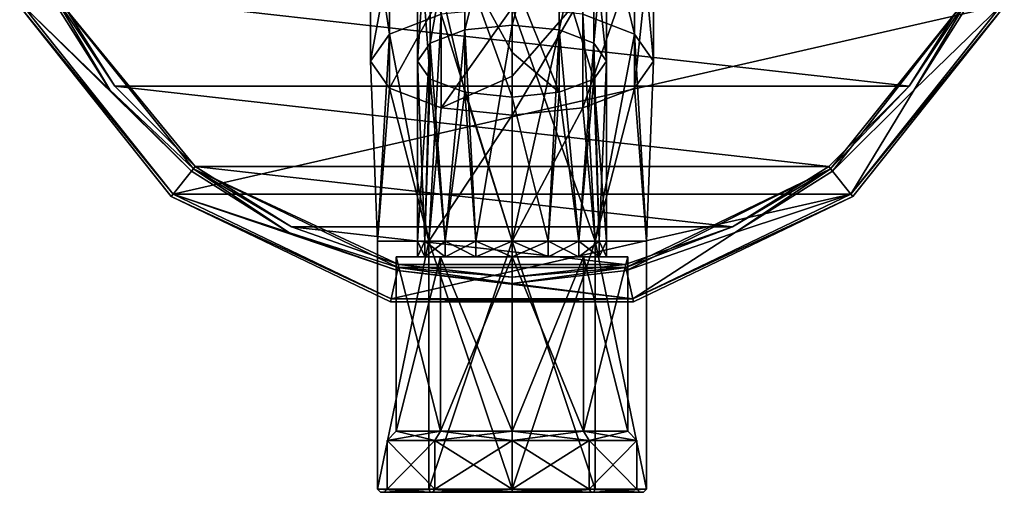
# Model space of a CAD drawing. Header units: millimetres. Extents: x -155 to 35, y -46 to 35.
# Tile 1 of 107: x -151 to -89, y -46 to -16. Entities that reach past the tile are written whole.
import ezdxf

# ---------------------------------------------------------------- set-up
doc = ezdxf.new("R2010")
doc.units = ezdxf.units.MM
doc.header["$LTSCALE"] = 65.185185
for name, color, linetype in [('111', 7, 'CONTINUOUS'), ('113', 7, 'CONTINUOUS'), ('116', 7, 'CONTINUOUS'), ('118', 7, 'CONTINUOUS'), ('45', 7, 'CONTINUOUS'), ('46', 7, 'CONTINUOUS'), ('47', 7, 'CONTINUOUS'), ('52', 7, 'CONTINUOUS'), ('53', 7, 'CONTINUOUS'), ('64', 7, 'CONTINUOUS'), ('65', 7, 'CONTINUOUS'), ('66', 7, 'CONTINUOUS'), ('67', 7, 'CONTINUOUS'), ('68', 7, 'CONTINUOUS'), ('69', 7, 'CONTINUOUS'), ('70', 7, 'CONTINUOUS'), ('71', 7, 'CONTINUOUS'), ('72', 7, 'CONTINUOUS'), ('73', 7, 'CONTINUOUS'), ('74', 7, 'CONTINUOUS'), ('75', 7, 'CONTINUOUS'), ('76', 7, 'CONTINUOUS'), ('77', 7, 'CONTINUOUS'), ('78', 7, 'CONTINUOUS'), ('81', 7, 'CONTINUOUS'), ('82', 7, 'CONTINUOUS'), ('94', 7, 'CONTINUOUS'), ('95', 7, 'CONTINUOUS'), ('96', 7, 'CONTINUOUS')]:
    doc.layers.add(name, color=color, linetype=linetype)

msp = doc.modelspace()

# ---------------------------------------------------------------- linework, layer by layer
at = {"layer": '111', "linetype": 'CONTINUOUS'}
for points in [[(-141.542, -27.012), (-151.129, -14.989), (-151.309, -15.077, -0.2), (-141.542, -27.012)], [(-88.871, -14.989), (-98.458, -27.012), (-88.691, -15.077, -0.2), (-88.871, -14.989)], [(-141.542, -27.012), (-151.309, -15.077, -0.2), (-141.666, -27.169, -0.2), (-141.542, -27.012)], [(-98.458, -27.012), (-98.334, -27.169, -0.2), (-88.691, -15.077, -0.2), (-98.458, -27.012)], [(-127.688, -33.684), (-141.542, -27.012), (-141.666, -27.169, -0.2), (-127.688, -33.684)], [(-127.688, -33.684), (-141.666, -27.169, -0.2), (-127.733, -33.879, -0.2), (-127.688, -33.684)], [(-98.458, -27.012), (-112.312, -33.684), (-98.334, -27.169, -0.2), (-98.458, -27.012)], [(-112.312, -33.684), (-112.267, -33.879, -0.2), (-98.334, -27.169, -0.2), (-112.312, -33.684)], [(-127.688, -33.684), (-127.733, -33.879, -0.2), (-112.267, -33.879, -0.2), (-127.688, -33.684)], [(-112.312, -33.684), (-127.688, -33.684), (-112.267, -33.879, -0.2), (-112.312, -33.684)]]:
    msp.add_3dface(points, dxfattribs=at)
at = {"layer": '113', "linetype": 'CONTINUOUS'}
for points in [[(-151.309, -15.077, -6.8), (-151.129, -14.989, -7), (-141.542, -27.012, -7), (-151.309, -15.077, -6.8)], [(-88.691, -15.077, -6.8), (-98.458, -27.012, -7), (-88.871, -14.989, -7), (-88.691, -15.077, -6.8)], [(-141.666, -27.169, -6.8), (-151.309, -15.077, -6.8), (-141.542, -27.012, -7), (-141.666, -27.169, -6.8)], [(-88.691, -15.077, -6.8), (-98.334, -27.169, -6.8), (-98.458, -27.012, -7), (-88.691, -15.077, -6.8)], [(-141.666, -27.169, -6.8), (-141.542, -27.012, -7), (-127.688, -33.684, -7), (-141.666, -27.169, -6.8)], [(-127.733, -33.879, -6.8), (-141.666, -27.169, -6.8), (-127.688, -33.684, -7), (-127.733, -33.879, -6.8)], [(-98.334, -27.169, -6.8), (-112.312, -33.684, -7), (-98.458, -27.012, -7), (-98.334, -27.169, -6.8)], [(-98.334, -27.169, -6.8), (-112.267, -33.879, -6.8), (-112.312, -33.684, -7), (-98.334, -27.169, -6.8)], [(-112.267, -33.879, -6.8), (-127.733, -33.879, -6.8), (-112.312, -33.684, -7), (-112.267, -33.879, -6.8)], [(-127.733, -33.879, -6.8), (-127.688, -33.684, -7), (-112.312, -33.684, -7), (-127.733, -33.879, -6.8)]]:
    msp.add_3dface(points, dxfattribs=at)
at = {"layer": '116', "linetype": 'CONTINUOUS'}
for points in [[(-145.572, -20.381, -7), (-149.467, -14.177, -7), (-149.281, -14.101, -6.8), (-145.572, -20.381, -7)], [(-145.572, -20.381, -7), (-149.281, -14.101, -6.8), (-140.263, -25.41, -6.8), (-145.572, -20.381, -7)], [(-99.607, -25.562, -7), (-99.737, -25.41, -6.8), (-90.719, -14.101, -6.8), (-99.607, -25.562, -7)], [(-94.428, -20.381, -7), (-99.607, -25.562, -7), (-90.719, -14.101, -6.8), (-94.428, -20.381, -7)], [(-90.533, -14.177, -7), (-94.428, -20.381, -7), (-90.719, -14.101, -6.8), (-90.533, -14.177, -7)], [(-140.393, -25.562, -7), (-145.572, -20.381, -7), (-140.263, -25.41, -6.8), (-140.393, -25.562, -7)], [(-134.192, -29.46, -7), (-140.393, -25.562, -7), (-140.263, -25.41, -6.8), (-134.192, -29.46, -7)], [(-134.192, -29.46, -7), (-140.263, -25.41, -6.8), (-127.232, -31.685, -6.8), (-134.192, -29.46, -7)], [(-112.721, -31.88, -7), (-112.768, -31.685, -6.8), (-99.737, -25.41, -6.8), (-112.721, -31.88, -7)], [(-105.808, -29.46, -7), (-112.721, -31.88, -7), (-99.737, -25.41, -6.8), (-105.808, -29.46, -7)], [(-99.607, -25.562, -7), (-105.808, -29.46, -7), (-99.737, -25.41, -6.8), (-99.607, -25.562, -7)], [(-127.279, -31.88, -7), (-134.192, -29.46, -7), (-127.232, -31.685, -6.8), (-127.279, -31.88, -7)], [(-120, -32.7, -7), (-127.279, -31.88, -7), (-127.232, -31.685, -6.8), (-120, -32.7, -7)], [(-120, -32.7, -7), (-127.232, -31.685, -6.8), (-112.768, -31.685, -6.8), (-120, -32.7, -7)], [(-112.721, -31.88, -7), (-120, -32.7, -7), (-112.768, -31.685, -6.8), (-112.721, -31.88, -7)]]:
    msp.add_3dface(points, dxfattribs=at)
at = {"layer": '118', "linetype": 'CONTINUOUS'}
for points in [[(-149.106, -14.004, -2), (-145.259, -20.132, -2), (-149.281, -14.101, -2.2), (-149.106, -14.004, -2)], [(-145.259, -20.132, -2), (-140.144, -25.249, -2), (-149.281, -14.101, -2.2), (-145.259, -20.132, -2)], [(-140.144, -25.249, -2), (-140.263, -25.41, -2.2), (-149.281, -14.101, -2.2), (-140.144, -25.249, -2)], [(-94.741, -20.132, -2), (-90.719, -14.101, -2.2), (-99.737, -25.41, -2.2), (-94.741, -20.132, -2)], [(-94.741, -20.132, -2), (-90.894, -14.004, -2), (-90.719, -14.101, -2.2), (-94.741, -20.132, -2)], [(-99.856, -25.249, -2), (-94.741, -20.132, -2), (-99.737, -25.41, -2.2), (-99.856, -25.249, -2)], [(-140.144, -25.249, -2), (-134.019, -29.099, -2), (-140.263, -25.41, -2.2), (-140.144, -25.249, -2)], [(-134.019, -29.099, -2), (-127.19, -31.49, -2), (-140.263, -25.41, -2.2), (-134.019, -29.099, -2)], [(-127.19, -31.49, -2), (-127.232, -31.685, -2.2), (-140.263, -25.41, -2.2), (-127.19, -31.49, -2)], [(-105.981, -29.099, -2), (-99.737, -25.41, -2.2), (-112.768, -31.685, -2.2), (-105.981, -29.099, -2)], [(-105.981, -29.099, -2), (-99.856, -25.249, -2), (-99.737, -25.41, -2.2), (-105.981, -29.099, -2)], [(-112.81, -31.49, -2), (-105.981, -29.099, -2), (-112.768, -31.685, -2.2), (-112.81, -31.49, -2)], [(-127.19, -31.49, -2), (-120, -32.3, -2), (-127.232, -31.685, -2.2), (-127.19, -31.49, -2)], [(-120, -32.3, -2), (-112.768, -31.685, -2.2), (-127.232, -31.685, -2.2), (-120, -32.3, -2)], [(-120, -32.3, -2), (-112.81, -31.49, -2), (-112.768, -31.685, -2.2), (-120, -32.3, -2)]]:
    msp.add_3dface(points, dxfattribs=at)
at = {"layer": '45', "color": 7, "linetype": 'CONTINUOUS', "true_color": 0xe0f2ff}
for points in [[(-127.794, -5.614, 139.405), (-129, -8.795, 136.222), (-127.794, -16.822, 146.884), (-127.794, -5.614, 139.405)], [(-124.5, -15.564, 149.929), (-127.794, -5.614, 139.405), (-127.794, -16.822, 146.884), (-124.5, -15.564, 149.929)], [(-129, -8.795, 136.222), (-127.794, -11.976, 133.038), (-129, -18.541, 142.725), (-129, -8.795, 136.222)], [(-127.794, -16.822, 146.884), (-129, -8.795, 136.222), (-129, -18.541, 142.725), (-127.794, -16.822, 146.884)], [(-129, -18.541, 142.725), (-127.794, -11.976, 133.038), (-127.794, -20.26, 138.567), (-129, -18.541, 142.725)], [(-127.794, -11.976, 133.038), (-124.5, -14.304, 130.708), (-127.794, -20.26, 138.567), (-127.794, -11.976, 133.038)], [(-127.794, -20.26, 138.567), (-124.5, -14.304, 130.708), (-124.5, -21.518, 135.522), (-127.794, -20.26, 138.567)], [(-124.5, -14.304, 130.708), (-120, -15.157, 129.855), (-124.5, -21.518, 135.522), (-124.5, -14.304, 130.708)], [(-124.5, -15.564, 149.929), (-127.794, -16.822, 146.884), (-125.29, -30, 152.281), (-124.5, -15.564, 149.929)], [(-120, -30, 154), (-124.5, -15.564, 149.929), (-125.29, -30, 152.281), (-120, -30, 154)], [(-120, -15.104, 151.043), (-124.5, -15.564, 149.929), (-120, -30, 154), (-120, -15.104, 151.043)], [(-124.5, -21.518, 135.522), (-120, -15.157, 129.855), (-120, -19.5, 133.187), (-124.5, -21.518, 135.522)], [(-127.794, -16.822, 146.884), (-129, -18.541, 142.725), (-128.56, -30, 147.781), (-127.794, -16.822, 146.884)], [(-125.29, -30, 152.281), (-127.794, -16.822, 146.884), (-128.56, -30, 147.781), (-125.29, -30, 152.281)], [(-129, -18.541, 142.725), (-127.794, -20.26, 138.567), (-128.56, -30, 142.219), (-129, -18.541, 142.725)], [(-128.56, -30, 147.781), (-129, -18.541, 142.725), (-128.56, -30, 142.219), (-128.56, -30, 147.781)], [(-120, -21.979, 134.408), (-124.5, -21.518, 135.522), (-120, -19.5, 133.187), (-120, -21.979, 134.408)], [(-128.56, -30, 142.219), (-127.794, -20.26, 138.567), (-125.29, -30, 137.719), (-128.56, -30, 142.219)], [(-127.794, -20.26, 138.567), (-124.5, -21.518, 135.522), (-125.29, -30, 137.719), (-127.794, -20.26, 138.567)], [(-124.5, -21.518, 135.522), (-120, -21.979, 134.408), (-125.29, -30, 137.719), (-124.5, -21.518, 135.522)], [(-125.29, -30, 137.719), (-120, -21.979, 134.408), (-120, -30, 136), (-125.29, -30, 137.719)]]:
    msp.add_3dface(points, dxfattribs=at)
at = {"layer": '46', "color": 7, "linetype": 'CONTINUOUS', "true_color": 0xe0f2ff}
for points in [[(-112.206, -5.614, 139.405), (-115.5, -3.286, 141.735), (-112.206, -16.822, 146.884), (-112.206, -5.614, 139.405)], [(-112.206, -16.822, 146.884), (-115.5, -3.286, 141.735), (-115.5, -15.564, 149.929), (-112.206, -16.822, 146.884)], [(-111, -8.795, 136.222), (-112.206, -5.614, 139.405), (-111, -18.541, 142.725), (-111, -8.795, 136.222)], [(-111, -18.541, 142.725), (-112.206, -5.614, 139.405), (-112.206, -16.822, 146.884), (-111, -18.541, 142.725)], [(-112.206, -11.976, 133.038), (-111, -8.795, 136.222), (-112.206, -20.26, 138.567), (-112.206, -11.976, 133.038)], [(-112.206, -20.26, 138.567), (-111, -8.795, 136.222), (-111, -18.541, 142.725), (-112.206, -20.26, 138.567)], [(-115.5, -14.304, 130.708), (-112.206, -11.976, 133.038), (-115.5, -21.518, 135.522), (-115.5, -14.304, 130.708)], [(-115.5, -21.518, 135.522), (-112.206, -11.976, 133.038), (-112.206, -20.26, 138.567), (-115.5, -21.518, 135.522)], [(-120, -19.5, 133.187), (-120, -15.157, 129.855), (-115.5, -14.304, 130.708), (-120, -19.5, 133.187)], [(-120, -21.979, 134.408), (-120, -19.5, 133.187), (-115.5, -14.304, 130.708), (-120, -21.979, 134.408)], [(-120, -21.979, 134.408), (-115.5, -14.304, 130.708), (-115.5, -21.518, 135.522), (-120, -21.979, 134.408)], [(-120, -15.104, 151.043), (-120, -30, 154), (-114.71, -30, 152.281), (-120, -15.104, 151.043)], [(-115.5, -15.564, 149.929), (-120, -15.104, 151.043), (-114.71, -30, 152.281), (-115.5, -15.564, 149.929)], [(-112.206, -16.822, 146.884), (-115.5, -15.564, 149.929), (-114.71, -30, 152.281), (-112.206, -16.822, 146.884)], [(-111.44, -30, 147.781), (-112.206, -16.822, 146.884), (-114.71, -30, 152.281), (-111.44, -30, 147.781)], [(-111, -18.541, 142.725), (-112.206, -16.822, 146.884), (-111.44, -30, 147.781), (-111, -18.541, 142.725)], [(-112.206, -20.26, 138.567), (-111, -18.541, 142.725), (-111.44, -30, 142.219), (-112.206, -20.26, 138.567)], [(-111.44, -30, 142.219), (-111, -18.541, 142.725), (-111.44, -30, 147.781), (-111.44, -30, 142.219)], [(-115.5, -21.518, 135.522), (-112.206, -20.26, 138.567), (-114.71, -30, 137.719), (-115.5, -21.518, 135.522)], [(-114.71, -30, 137.719), (-112.206, -20.26, 138.567), (-111.44, -30, 142.219), (-114.71, -30, 137.719)], [(-120, -30, 136), (-120, -21.979, 134.408), (-115.5, -21.518, 135.522), (-120, -30, 136)], [(-120, -30, 136), (-115.5, -21.518, 135.522), (-114.71, -30, 137.719), (-120, -30, 136)]]:
    msp.add_3dface(points, dxfattribs=at)
at = {"layer": '47', "color": 7, "linetype": 'CONTINUOUS', "true_color": 0xe0f2ff}
for points in [[(-128.37, -46, 142.284), (-125.181, -46, 137.887), (-128.131, -46, 142.358), (-128.37, -46, 142.284)], [(-128.37, -46, 147.716), (-128.37, -46, 142.284), (-128.131, -46, 142.358), (-128.37, -46, 147.716)], [(-125.181, -46, 152.113), (-128.37, -46, 147.716), (-128.131, -46, 147.642), (-125.181, -46, 152.113)], [(-128.131, -46, 147.642), (-128.37, -46, 147.716), (-128.131, -46, 142.358), (-128.131, -46, 147.642)], [(-128.131, -46, 142.358), (-125.181, -46, 137.887), (-125.025, -46, 138.082), (-128.131, -46, 142.358)], [(-125.025, -46, 151.918), (-125.181, -46, 152.113), (-128.131, -46, 147.642), (-125.025, -46, 151.918)], [(-125.181, -46, 137.887), (-122.731, -46, 136.635), (-125.025, -46, 138.082), (-125.181, -46, 137.887)], [(-122.732, -46, 153.365), (-125.181, -46, 152.113), (-125.025, -46, 151.918), (-122.732, -46, 153.365)], [(-122.731, -46, 136.635), (-120, -46, 136.2), (-125.025, -46, 138.082), (-122.731, -46, 136.635)], [(-120, -46, 136.2), (-120, -46, 136.45), (-125.025, -46, 138.082), (-120, -46, 136.2)], [(-120, -46, 153.55), (-122.732, -46, 153.365), (-125.025, -46, 151.918), (-120, -46, 153.55)], [(-120, -46, 153.8), (-122.732, -46, 153.365), (-120, -46, 153.55), (-120, -46, 153.8)], [(-120, -46, 136.2), (-117.268, -46, 136.635), (-120, -46, 136.45), (-120, -46, 136.2)], [(-117.269, -46, 153.365), (-120, -46, 153.8), (-114.975, -46, 151.918), (-117.269, -46, 153.365)], [(-114.975, -46, 151.918), (-120, -46, 153.8), (-120, -46, 153.55), (-114.975, -46, 151.918)], [(-120, -46, 136.45), (-117.268, -46, 136.635), (-114.975, -46, 138.082), (-120, -46, 136.45)], [(-114.819, -46, 152.113), (-117.269, -46, 153.365), (-114.975, -46, 151.918), (-114.819, -46, 152.113)], [(-117.268, -46, 136.635), (-114.819, -46, 137.887), (-114.975, -46, 138.082), (-117.268, -46, 136.635)], [(-111.869, -46, 147.642), (-114.819, -46, 152.113), (-114.975, -46, 151.918), (-111.869, -46, 147.642)], [(-114.975, -46, 138.082), (-114.819, -46, 137.887), (-111.869, -46, 142.358), (-114.975, -46, 138.082)], [(-111.63, -46, 147.716), (-114.819, -46, 152.113), (-111.869, -46, 147.642), (-111.63, -46, 147.716)], [(-114.819, -46, 137.887), (-111.63, -46, 142.284), (-111.869, -46, 142.358), (-114.819, -46, 137.887)], [(-111.63, -46, 142.284), (-111.63, -46, 147.716), (-111.869, -46, 147.642), (-111.63, -46, 142.284)], [(-111.869, -46, 142.358), (-111.63, -46, 142.284), (-111.869, -46, 147.642), (-111.869, -46, 142.358)]]:
    msp.add_3dface(points, dxfattribs=at)
at = {"layer": '52', "color": 7, "linetype": 'CONTINUOUS', "true_color": 0xe0f2ff}
for points in [[(-120, -4.554, 140.466), (-117, -5.122, 139.897), (-120, -16.25, 148.27), (-120, -4.554, 140.466)], [(-120, -16.25, 148.27), (-117, -5.122, 139.897), (-117, -16.557, 147.528), (-120, -16.25, 148.27)], [(-117, -5.122, 139.897), (-114.804, -6.675, 138.344), (-117, -16.557, 147.528), (-117, -5.122, 139.897)], [(-117, -16.557, 147.528), (-114.804, -6.675, 138.344), (-114.804, -17.395, 145.498), (-117, -16.557, 147.528)], [(-114.804, -6.675, 138.344), (-114, -8.795, 136.222), (-114.804, -17.395, 145.498), (-114.804, -6.675, 138.344)], [(-114, -8.795, 136.222), (-114.804, -10.916, 134.099), (-114, -18.541, 142.725), (-114, -8.795, 136.222)], [(-114.804, -17.395, 145.498), (-114, -8.795, 136.222), (-114, -18.541, 142.725), (-114.804, -17.395, 145.498)], [(-114.804, -10.916, 134.099), (-117, -12.468, 132.546), (-114.804, -19.687, 139.953), (-114.804, -10.916, 134.099)], [(-114, -18.541, 142.725), (-114.804, -10.916, 134.099), (-114.804, -19.687, 139.953), (-114, -18.541, 142.725)], [(-117, -12.468, 132.546), (-120, -13.036, 131.977), (-117, -20.526, 137.923), (-117, -12.468, 132.546)], [(-114.804, -19.687, 139.953), (-117, -12.468, 132.546), (-117, -20.526, 137.923), (-114.804, -19.687, 139.953)], [(-117, -20.526, 137.923), (-120, -13.036, 131.977), (-120, -18, 135.785), (-117, -20.526, 137.923)], [(-120, -16.25, 148.27), (-117, -16.557, 147.528), (-120, -30, 151), (-120, -16.25, 148.27)], [(-120, -30, 151), (-117, -16.557, 147.528), (-117.704, -30, 150.543), (-120, -30, 151)], [(-117.704, -30, 150.543), (-117, -16.557, 147.528), (-115.757, -30, 149.243), (-117.704, -30, 150.543)], [(-117, -16.557, 147.528), (-114.804, -17.395, 145.498), (-115.757, -30, 149.243), (-117, -16.557, 147.528)], [(-115.757, -30, 149.243), (-114.804, -17.395, 145.498), (-114.457, -30, 147.296), (-115.757, -30, 149.243)], [(-114.804, -17.395, 145.498), (-114, -18.541, 142.725), (-114.457, -30, 147.296), (-114.804, -17.395, 145.498)], [(-120, -20.833, 137.18), (-117, -20.526, 137.923), (-120, -18, 135.785), (-120, -20.833, 137.18)], [(-114, -18.541, 142.725), (-114.804, -19.687, 139.953), (-114, -30, 145), (-114, -18.541, 142.725)], [(-114.457, -30, 147.296), (-114, -18.541, 142.725), (-114, -30, 145), (-114.457, -30, 147.296)], [(-114.804, -19.687, 139.953), (-117, -20.526, 137.923), (-115.757, -30, 140.757), (-114.804, -19.687, 139.953)], [(-114.457, -30, 142.704), (-114.804, -19.687, 139.953), (-115.757, -30, 140.757), (-114.457, -30, 142.704)], [(-114, -30, 145), (-114.804, -19.687, 139.953), (-114.457, -30, 142.704), (-114, -30, 145)], [(-117, -20.526, 137.923), (-120, -20.833, 137.18), (-117.704, -30, 139.457), (-117, -20.526, 137.923)], [(-115.757, -30, 140.757), (-117, -20.526, 137.923), (-117.704, -30, 139.457), (-115.757, -30, 140.757)], [(-117.704, -30, 139.457), (-120, -20.833, 137.18), (-120, -30, 139), (-117.704, -30, 139.457)]]:
    msp.add_3dface(points, dxfattribs=at)
at = {"layer": '53', "color": 7, "linetype": 'CONTINUOUS', "true_color": 0xe0f2ff}
for points in [[(-120, -4.554, 140.466), (-120, -16.25, 148.27), (-123, -16.557, 147.528), (-120, -4.554, 140.466)], [(-123, -5.122, 139.897), (-120, -4.554, 140.466), (-123, -16.557, 147.528), (-123, -5.122, 139.897)], [(-125.196, -6.675, 138.344), (-123, -5.122, 139.897), (-125.196, -17.395, 145.498), (-125.196, -6.675, 138.344)], [(-125.196, -17.395, 145.498), (-123, -5.122, 139.897), (-123, -16.557, 147.528), (-125.196, -17.395, 145.498)], [(-126, -8.795, 136.222), (-125.196, -6.675, 138.344), (-126, -18.541, 142.725), (-126, -8.795, 136.222)], [(-126, -18.541, 142.725), (-125.196, -6.675, 138.344), (-125.196, -17.395, 145.498), (-126, -18.541, 142.725)], [(-125.196, -10.916, 134.099), (-126, -8.795, 136.222), (-125.196, -19.687, 139.953), (-125.196, -10.916, 134.099)], [(-125.196, -19.687, 139.953), (-126, -8.795, 136.222), (-126, -18.541, 142.725), (-125.196, -19.687, 139.953)], [(-123, -12.468, 132.546), (-125.196, -10.916, 134.099), (-123, -20.526, 137.923), (-123, -12.468, 132.546)], [(-123, -20.526, 137.923), (-125.196, -10.916, 134.099), (-125.196, -19.687, 139.953), (-123, -20.526, 137.923)], [(-120, -18, 135.785), (-120, -13.036, 131.977), (-123, -12.468, 132.546), (-120, -18, 135.785)], [(-120, -20.833, 137.18), (-120, -18, 135.785), (-123, -12.468, 132.546), (-120, -20.833, 137.18)], [(-120, -20.833, 137.18), (-123, -12.468, 132.546), (-123, -20.526, 137.923), (-120, -20.833, 137.18)], [(-123, -16.557, 147.528), (-120, -16.25, 148.27), (-122.296, -30, 150.543), (-123, -16.557, 147.528)], [(-120, -16.25, 148.27), (-120, -30, 151), (-122.296, -30, 150.543), (-120, -16.25, 148.27)], [(-125.196, -17.395, 145.498), (-123, -16.557, 147.528), (-124.243, -30, 149.243), (-125.196, -17.395, 145.498)], [(-124.243, -30, 149.243), (-123, -16.557, 147.528), (-122.296, -30, 150.543), (-124.243, -30, 149.243)], [(-126, -18.541, 142.725), (-125.196, -17.395, 145.498), (-126, -30, 145), (-126, -18.541, 142.725)], [(-126, -30, 145), (-125.196, -17.395, 145.498), (-125.543, -30, 147.296), (-126, -30, 145)], [(-125.543, -30, 147.296), (-125.196, -17.395, 145.498), (-124.243, -30, 149.243), (-125.543, -30, 147.296)], [(-125.196, -19.687, 139.953), (-126, -18.541, 142.725), (-125.543, -30, 142.704), (-125.196, -19.687, 139.953)], [(-125.543, -30, 142.704), (-126, -18.541, 142.725), (-126, -30, 145), (-125.543, -30, 142.704)], [(-124.243, -30, 140.757), (-125.196, -19.687, 139.953), (-125.543, -30, 142.704), (-124.243, -30, 140.757)], [(-123, -20.526, 137.923), (-125.196, -19.687, 139.953), (-124.243, -30, 140.757), (-123, -20.526, 137.923)], [(-122.296, -30, 139.457), (-123, -20.526, 137.923), (-124.243, -30, 140.757), (-122.296, -30, 139.457)], [(-120, -30, 139), (-120, -20.833, 137.18), (-123, -20.526, 137.923), (-120, -30, 139)], [(-120, -30, 139), (-123, -20.526, 137.923), (-122.296, -30, 139.457), (-120, -30, 139)]]:
    msp.add_3dface(points, dxfattribs=at)
at = {"layer": '64', "color": 7, "linetype": 'CONTINUOUS', "true_color": 0xe0f2ff}
for points in [[(-125.29, -30, 152.281), (-128.56, -30, 147.781), (-128.559, -45.8, 147.782), (-125.29, -30, 152.281)], [(-128.56, -30, 147.781), (-128.56, -30, 142.219), (-128.56, -45.8, 142.219), (-128.56, -30, 147.781)], [(-128.559, -45.8, 147.782), (-128.56, -30, 147.781), (-128.56, -45.8, 142.219), (-128.559, -45.8, 147.782)], [(-128.56, -30, 142.219), (-125.29, -30, 137.719), (-128.56, -45.8, 142.219), (-128.56, -30, 142.219)], [(-128.56, -45.8, 142.219), (-125.29, -30, 137.719), (-125.29, -45.8, 137.719), (-128.56, -45.8, 142.219)], [(-125.289, -45.8, 152.282), (-125.29, -30, 152.281), (-128.559, -45.8, 147.782), (-125.289, -45.8, 152.282)], [(-120, -30, 154), (-125.29, -30, 152.281), (-120, -45.8, 154), (-120, -30, 154)], [(-120, -45.8, 154), (-125.29, -30, 152.281), (-125.289, -45.8, 152.282), (-120, -45.8, 154)], [(-125.29, -30, 137.719), (-120, -30, 136), (-125.29, -45.8, 137.719), (-125.29, -30, 137.719)], [(-125.29, -45.8, 137.719), (-120, -30, 136), (-120, -45.8, 136), (-125.29, -45.8, 137.719)]]:
    msp.add_3dface(points, dxfattribs=at)
at = {"layer": '65', "color": 7, "linetype": 'CONTINUOUS', "true_color": 0xe0f2ff}
for points in [[(-114.71, -30, 152.281), (-120, -30, 154), (-114.71, -45.8, 152.281), (-114.71, -30, 152.281)], [(-120, -30, 154), (-120, -45.8, 154), (-114.71, -45.8, 152.281), (-120, -30, 154)], [(-120, -30, 136), (-114.71, -30, 137.719), (-120, -45.8, 136), (-120, -30, 136)], [(-120, -45.8, 136), (-114.71, -30, 137.719), (-114.711, -45.8, 137.718), (-120, -45.8, 136)], [(-114.711, -45.8, 137.718), (-114.71, -30, 137.719), (-111.441, -45.8, 142.218), (-114.711, -45.8, 137.718)], [(-114.71, -30, 137.719), (-111.44, -30, 142.219), (-111.441, -45.8, 142.218), (-114.71, -30, 137.719)], [(-111.44, -30, 147.781), (-114.71, -30, 152.281), (-111.44, -45.8, 147.781), (-111.44, -30, 147.781)], [(-111.44, -45.8, 147.781), (-114.71, -30, 152.281), (-114.71, -45.8, 152.281), (-111.44, -45.8, 147.781)], [(-111.441, -45.8, 142.218), (-111.44, -30, 142.219), (-111.44, -45.8, 147.781), (-111.441, -45.8, 142.218)], [(-111.44, -30, 142.219), (-111.44, -30, 147.781), (-111.44, -45.8, 147.781), (-111.44, -30, 142.219)]]:
    msp.add_3dface(points, dxfattribs=at)
at = {"layer": '66', "color": 7, "linetype": 'CONTINUOUS', "true_color": 0xe0f2ff}
for points in [[(-120, -30, 151), (-117.704, -30, 150.543), (-120, -31, 151), (-120, -30, 151)], [(-120, -31, 151), (-117.704, -30, 150.543), (-117.704, -31, 150.543), (-120, -31, 151)], [(-117.704, -30, 139.457), (-120, -30, 139), (-117.704, -31, 139.457), (-117.704, -30, 139.457)], [(-120, -30, 139), (-120, -31, 139), (-117.704, -31, 139.457), (-120, -30, 139)], [(-117.704, -30, 150.543), (-115.757, -30, 149.243), (-117.704, -31, 150.543), (-117.704, -30, 150.543)], [(-117.704, -31, 150.543), (-115.757, -30, 149.243), (-115.757, -31, 149.243), (-117.704, -31, 150.543)], [(-115.757, -30, 140.757), (-117.704, -30, 139.457), (-115.757, -31, 140.757), (-115.757, -30, 140.757)], [(-115.757, -31, 140.757), (-117.704, -30, 139.457), (-117.704, -31, 139.457), (-115.757, -31, 140.757)], [(-115.757, -30, 149.243), (-114.457, -30, 147.296), (-115.757, -31, 149.243), (-115.757, -30, 149.243)], [(-115.757, -31, 149.243), (-114.457, -30, 147.296), (-114.457, -31, 147.296), (-115.757, -31, 149.243)], [(-114.457, -30, 142.704), (-115.757, -30, 140.757), (-114.457, -31, 142.704), (-114.457, -30, 142.704)], [(-114.457, -31, 142.704), (-115.757, -30, 140.757), (-115.757, -31, 140.757), (-114.457, -31, 142.704)], [(-114.457, -30, 147.296), (-114, -30, 145), (-114.457, -31, 147.296), (-114.457, -30, 147.296)], [(-114, -30, 145), (-114.457, -30, 142.704), (-114, -31, 145), (-114, -30, 145)], [(-114.457, -31, 147.296), (-114, -30, 145), (-114, -31, 145), (-114.457, -31, 147.296)], [(-114, -31, 145), (-114.457, -30, 142.704), (-114.457, -31, 142.704), (-114, -31, 145)]]:
    msp.add_3dface(points, dxfattribs=at)
at = {"layer": '67', "color": 7, "linetype": 'CONTINUOUS', "true_color": 0xe0f2ff}
for points in [[(-125.543, -30, 142.704), (-126, -30, 145), (-125.543, -31, 142.704), (-125.543, -30, 142.704)], [(-126, -30, 145), (-125.543, -30, 147.296), (-126, -31, 145), (-126, -30, 145)], [(-125.543, -31, 142.704), (-126, -30, 145), (-126, -31, 145), (-125.543, -31, 142.704)], [(-126, -31, 145), (-125.543, -30, 147.296), (-125.543, -31, 147.296), (-126, -31, 145)], [(-124.243, -30, 140.757), (-125.543, -30, 142.704), (-124.243, -31, 140.757), (-124.243, -30, 140.757)], [(-124.243, -31, 140.757), (-125.543, -30, 142.704), (-125.543, -31, 142.704), (-124.243, -31, 140.757)], [(-125.543, -30, 147.296), (-124.243, -30, 149.243), (-125.543, -31, 147.296), (-125.543, -30, 147.296)], [(-125.543, -31, 147.296), (-124.243, -30, 149.243), (-124.243, -31, 149.243), (-125.543, -31, 147.296)], [(-122.296, -30, 139.457), (-124.243, -30, 140.757), (-122.296, -31, 139.457), (-122.296, -30, 139.457)], [(-122.296, -31, 139.457), (-124.243, -30, 140.757), (-124.243, -31, 140.757), (-122.296, -31, 139.457)], [(-124.243, -30, 149.243), (-122.296, -30, 150.543), (-124.243, -31, 149.243), (-124.243, -30, 149.243)], [(-124.243, -31, 149.243), (-122.296, -30, 150.543), (-122.296, -31, 150.543), (-124.243, -31, 149.243)], [(-122.296, -30, 150.543), (-120, -30, 151), (-122.296, -31, 150.543), (-122.296, -30, 150.543)], [(-120, -30, 151), (-120, -31, 151), (-122.296, -31, 150.543), (-120, -30, 151)], [(-120, -30, 139), (-122.296, -30, 139.457), (-120, -31, 139), (-120, -30, 139)], [(-120, -31, 139), (-122.296, -30, 139.457), (-122.296, -31, 139.457), (-120, -31, 139)]]:
    msp.add_3dface(points, dxfattribs=at)
at = {"layer": '68', "color": 7, "linetype": 'CONTINUOUS', "true_color": 0xe0f2ff}
for points in [[(-125.181, -46, 137.887), (-128.37, -46, 142.284), (-128.56, -45.8, 142.219), (-125.181, -46, 137.887)], [(-125.181, -46, 137.887), (-128.56, -45.8, 142.219), (-125.29, -45.8, 137.719), (-125.181, -46, 137.887)], [(-128.37, -46, 142.284), (-128.37, -46, 147.716), (-128.56, -45.8, 142.219), (-128.37, -46, 142.284)], [(-128.37, -46, 147.716), (-128.559, -45.8, 147.782), (-128.56, -45.8, 142.219), (-128.37, -46, 147.716)], [(-128.37, -46, 147.716), (-125.181, -46, 152.113), (-128.559, -45.8, 147.782), (-128.37, -46, 147.716)], [(-125.181, -46, 152.113), (-125.289, -45.8, 152.282), (-128.559, -45.8, 147.782), (-125.181, -46, 152.113)], [(-122.731, -46, 136.635), (-125.181, -46, 137.887), (-125.29, -45.8, 137.719), (-122.731, -46, 136.635)], [(-122.731, -46, 136.635), (-125.29, -45.8, 137.719), (-120, -45.8, 136), (-122.731, -46, 136.635)], [(-125.181, -46, 152.113), (-122.732, -46, 153.365), (-125.289, -45.8, 152.282), (-125.181, -46, 152.113)], [(-122.732, -46, 153.365), (-120, -46, 153.8), (-125.289, -45.8, 152.282), (-122.732, -46, 153.365)], [(-120, -46, 153.8), (-120, -45.8, 154), (-125.289, -45.8, 152.282), (-120, -46, 153.8)], [(-120, -46, 136.2), (-122.731, -46, 136.635), (-120, -45.8, 136), (-120, -46, 136.2)]]:
    msp.add_3dface(points, dxfattribs=at)
at = {"layer": '69', "color": 7, "linetype": 'CONTINUOUS', "true_color": 0xe0f2ff}
for points in [[(-117.268, -46, 136.635), (-120, -46, 136.2), (-114.711, -45.8, 137.718), (-117.268, -46, 136.635)], [(-120, -46, 136.2), (-120, -45.8, 136), (-114.711, -45.8, 137.718), (-120, -46, 136.2)], [(-120, -46, 153.8), (-117.269, -46, 153.365), (-120, -45.8, 154), (-120, -46, 153.8)], [(-120, -45.8, 154), (-117.269, -46, 153.365), (-114.71, -45.8, 152.281), (-120, -45.8, 154)], [(-117.269, -46, 153.365), (-114.819, -46, 152.113), (-114.71, -45.8, 152.281), (-117.269, -46, 153.365)], [(-114.819, -46, 137.887), (-117.268, -46, 136.635), (-114.711, -45.8, 137.718), (-114.819, -46, 137.887)], [(-114.819, -46, 152.113), (-111.63, -46, 147.716), (-111.44, -45.8, 147.781), (-114.819, -46, 152.113)], [(-114.819, -46, 152.113), (-111.44, -45.8, 147.781), (-114.71, -45.8, 152.281), (-114.819, -46, 152.113)], [(-111.63, -46, 142.284), (-114.819, -46, 137.887), (-111.441, -45.8, 142.218), (-111.63, -46, 142.284)], [(-114.819, -46, 137.887), (-114.711, -45.8, 137.718), (-111.441, -45.8, 142.218), (-114.819, -46, 137.887)], [(-111.63, -46, 147.716), (-111.63, -46, 142.284), (-111.44, -45.8, 147.781), (-111.63, -46, 147.716)], [(-111.63, -46, 142.284), (-111.441, -45.8, 142.218), (-111.44, -45.8, 147.781), (-111.63, -46, 142.284)]]:
    msp.add_3dface(points, dxfattribs=at)
at = {"layer": '70', "color": 7, "linetype": 'CONTINUOUS', "true_color": 0xe0f2ff}
for points in [[(-125.543, -31, 142.704), (-126, -31, 145), (-127.371, -31, 147.395), (-125.543, -31, 142.704)], [(-124.555, -31, 138.73), (-125.543, -31, 142.704), (-127.371, -31, 147.395), (-124.555, -31, 138.73)], [(-126, -31, 145), (-125.543, -31, 147.296), (-127.371, -31, 147.395), (-126, -31, 145)], [(-127.371, -31, 147.395), (-125.543, -31, 147.296), (-124.555, -31, 151.27), (-127.371, -31, 147.395)], [(-127.371, -31, 142.605), (-124.555, -31, 138.73), (-127.371, -31, 147.395), (-127.371, -31, 142.605)], [(-124.243, -31, 140.757), (-125.543, -31, 142.704), (-124.555, -31, 138.73), (-124.243, -31, 140.757)], [(-125.543, -31, 147.296), (-124.243, -31, 149.243), (-124.555, -31, 151.27), (-125.543, -31, 147.296)], [(-122.296, -31, 150.543), (-120, -31, 151), (-124.555, -31, 151.27), (-122.296, -31, 150.543)], [(-124.555, -31, 151.27), (-120, -31, 151), (-120, -31, 152.75), (-124.555, -31, 151.27)], [(-120, -31, 137.25), (-124.243, -31, 140.757), (-124.555, -31, 138.73), (-120, -31, 137.25)], [(-124.243, -31, 149.243), (-122.296, -31, 150.543), (-124.555, -31, 151.27), (-124.243, -31, 149.243)], [(-122.296, -31, 139.457), (-124.243, -31, 140.757), (-120, -31, 137.25), (-122.296, -31, 139.457)], [(-120, -31, 139), (-122.296, -31, 139.457), (-120, -31, 137.25), (-120, -31, 139)], [(-117.704, -31, 139.457), (-120, -31, 139), (-115.445, -31, 138.73), (-117.704, -31, 139.457)], [(-120, -31, 139), (-120, -31, 137.25), (-115.445, -31, 138.73), (-120, -31, 139)], [(-120, -31, 151), (-117.704, -31, 150.543), (-120, -31, 152.75), (-120, -31, 151)], [(-117.704, -31, 150.543), (-115.757, -31, 149.243), (-120, -31, 152.75), (-117.704, -31, 150.543)], [(-120, -31, 152.75), (-115.757, -31, 149.243), (-115.445, -31, 151.27), (-120, -31, 152.75)], [(-115.757, -31, 140.757), (-117.704, -31, 139.457), (-115.445, -31, 138.73), (-115.757, -31, 140.757)], [(-115.757, -31, 149.243), (-114.457, -31, 147.296), (-115.445, -31, 151.27), (-115.757, -31, 149.243)], [(-114.457, -31, 142.704), (-115.757, -31, 140.757), (-115.445, -31, 138.73), (-114.457, -31, 142.704)], [(-115.445, -31, 151.27), (-114.457, -31, 147.296), (-112.629, -31, 142.605), (-115.445, -31, 151.27)], [(-112.629, -31, 142.605), (-114.457, -31, 142.704), (-115.445, -31, 138.73), (-112.629, -31, 142.605)], [(-112.629, -31, 147.395), (-115.445, -31, 151.27), (-112.629, -31, 142.605), (-112.629, -31, 147.395)], [(-114.457, -31, 147.296), (-114, -31, 145), (-112.629, -31, 142.605), (-114.457, -31, 147.296)], [(-114, -31, 145), (-114.457, -31, 142.704), (-112.629, -31, 142.605), (-114, -31, 145)]]:
    msp.add_3dface(points, dxfattribs=at)
at = {"layer": '71', "color": 7, "linetype": 'CONTINUOUS', "true_color": 0xe0f2ff}
for points in [[(-124.555, -31, 138.73), (-127.371, -31, 142.605), (-124.555, -42.1, 138.73), (-124.555, -31, 138.73)], [(-127.371, -31, 142.605), (-127.371, -31, 147.395), (-127.371, -42.1, 142.605), (-127.371, -31, 142.605)], [(-124.555, -42.1, 138.73), (-127.371, -31, 142.605), (-127.371, -42.1, 142.605), (-124.555, -42.1, 138.73)], [(-127.371, -31, 147.395), (-124.555, -31, 151.27), (-127.371, -42.1, 147.395), (-127.371, -31, 147.395)], [(-127.371, -42.1, 142.605), (-127.371, -31, 147.395), (-127.371, -42.1, 147.395), (-127.371, -42.1, 142.605)], [(-127.371, -42.1, 147.395), (-124.555, -31, 151.27), (-124.555, -42.1, 151.27), (-127.371, -42.1, 147.395)], [(-120, -31, 137.25), (-124.555, -31, 138.73), (-120, -42.1, 137.25), (-120, -31, 137.25)], [(-120, -42.1, 137.25), (-124.555, -31, 138.73), (-124.555, -42.1, 138.73), (-120, -42.1, 137.25)], [(-124.555, -31, 151.27), (-120, -31, 152.75), (-124.555, -42.1, 151.27), (-124.555, -31, 151.27)], [(-124.555, -42.1, 151.27), (-120, -31, 152.75), (-120, -42.1, 152.75), (-124.555, -42.1, 151.27)]]:
    msp.add_3dface(points, dxfattribs=at)
at = {"layer": '72', "color": 7, "linetype": 'CONTINUOUS', "true_color": 0xe0f2ff}
for points in [[(-127.371, -42.1, 142.605), (-127.371, -42.1, 147.395), (-127.941, -42.7, 142.42), (-127.371, -42.1, 142.605)], [(-124.908, -42.7, 138.245), (-127.371, -42.1, 142.605), (-127.941, -42.7, 142.42), (-124.908, -42.7, 138.245)], [(-127.371, -42.1, 147.395), (-124.555, -42.1, 151.27), (-127.941, -42.7, 147.58), (-127.371, -42.1, 147.395)], [(-127.941, -42.7, 142.42), (-127.371, -42.1, 147.395), (-127.941, -42.7, 147.58), (-127.941, -42.7, 142.42)], [(-127.941, -42.7, 147.58), (-124.555, -42.1, 151.27), (-124.908, -42.7, 151.755), (-127.941, -42.7, 147.58)], [(-124.555, -42.1, 138.73), (-127.371, -42.1, 142.605), (-124.908, -42.7, 138.245), (-124.555, -42.1, 138.73)], [(-120, -42.7, 136.65), (-124.555, -42.1, 138.73), (-124.908, -42.7, 138.245), (-120, -42.7, 136.65)], [(-124.555, -42.1, 151.27), (-120, -42.1, 152.75), (-124.908, -42.7, 151.755), (-124.555, -42.1, 151.27)], [(-124.908, -42.7, 151.755), (-120, -42.1, 152.75), (-120, -42.7, 153.35), (-124.908, -42.7, 151.755)], [(-120, -42.1, 137.25), (-124.555, -42.1, 138.73), (-120, -42.7, 136.65), (-120, -42.1, 137.25)]]:
    msp.add_3dface(points, dxfattribs=at)
at = {"layer": '73', "color": 7, "linetype": 'CONTINUOUS', "true_color": 0xe0f2ff}
for points in [[(-124.908, -42.7, 138.245), (-127.941, -42.7, 142.42), (-124.908, -45.8, 138.245), (-124.908, -42.7, 138.245)], [(-127.941, -42.7, 142.42), (-127.941, -42.7, 147.58), (-127.941, -45.8, 142.42), (-127.941, -42.7, 142.42)], [(-124.908, -45.8, 138.245), (-127.941, -42.7, 142.42), (-127.941, -45.8, 142.42), (-124.908, -45.8, 138.245)], [(-127.941, -42.7, 147.58), (-124.908, -42.7, 151.755), (-127.941, -45.8, 147.58), (-127.941, -42.7, 147.58)], [(-127.941, -45.8, 142.42), (-127.941, -42.7, 147.58), (-127.941, -45.8, 147.58), (-127.941, -45.8, 142.42)], [(-127.941, -45.8, 147.58), (-124.908, -42.7, 151.755), (-124.908, -45.8, 151.755), (-127.941, -45.8, 147.58)], [(-120, -42.7, 136.65), (-124.908, -42.7, 138.245), (-120, -45.8, 136.65), (-120, -42.7, 136.65)], [(-120, -45.8, 136.65), (-124.908, -42.7, 138.245), (-124.908, -45.8, 138.245), (-120, -45.8, 136.65)], [(-124.908, -42.7, 151.755), (-120, -42.7, 153.35), (-124.908, -45.8, 151.755), (-124.908, -42.7, 151.755)], [(-124.908, -45.8, 151.755), (-120, -42.7, 153.35), (-120, -45.8, 153.35), (-124.908, -45.8, 151.755)]]:
    msp.add_3dface(points, dxfattribs=at)
at = {"layer": '74', "color": 7, "linetype": 'CONTINUOUS', "true_color": 0xe0f2ff}
for points in [[(-115.445, -31, 138.73), (-120, -31, 137.25), (-115.445, -42.1, 138.73), (-115.445, -31, 138.73)], [(-120, -31, 137.25), (-120, -42.1, 137.25), (-115.445, -42.1, 138.73), (-120, -31, 137.25)], [(-120, -31, 152.75), (-115.445, -31, 151.27), (-120, -42.1, 152.75), (-120, -31, 152.75)], [(-120, -42.1, 152.75), (-115.445, -31, 151.27), (-115.445, -42.1, 151.27), (-120, -42.1, 152.75)], [(-115.445, -31, 151.27), (-112.629, -31, 147.395), (-115.445, -42.1, 151.27), (-115.445, -31, 151.27)], [(-115.445, -42.1, 151.27), (-112.629, -31, 147.395), (-112.629, -42.1, 147.395), (-115.445, -42.1, 151.27)], [(-112.629, -31, 142.605), (-115.445, -31, 138.73), (-112.629, -42.1, 142.605), (-112.629, -31, 142.605)], [(-112.629, -42.1, 142.605), (-115.445, -31, 138.73), (-115.445, -42.1, 138.73), (-112.629, -42.1, 142.605)], [(-112.629, -31, 147.395), (-112.629, -31, 142.605), (-112.629, -42.1, 147.395), (-112.629, -31, 147.395)], [(-112.629, -42.1, 147.395), (-112.629, -31, 142.605), (-112.629, -42.1, 142.605), (-112.629, -42.1, 147.395)]]:
    msp.add_3dface(points, dxfattribs=at)
at = {"layer": '75', "color": 7, "linetype": 'CONTINUOUS', "true_color": 0xe0f2ff}
for points in [[(-120, -42.1, 137.25), (-120, -42.7, 136.65), (-115.092, -42.7, 138.245), (-120, -42.1, 137.25)], [(-115.445, -42.1, 138.73), (-120, -42.1, 137.25), (-115.092, -42.7, 138.245), (-115.445, -42.1, 138.73)], [(-120, -42.7, 153.35), (-120, -42.1, 152.75), (-115.445, -42.1, 151.27), (-120, -42.7, 153.35)], [(-120, -42.7, 153.35), (-115.445, -42.1, 151.27), (-115.092, -42.7, 151.755), (-120, -42.7, 153.35)], [(-115.445, -42.1, 151.27), (-112.629, -42.1, 147.395), (-115.092, -42.7, 151.755), (-115.445, -42.1, 151.27)], [(-112.629, -42.1, 142.605), (-115.445, -42.1, 138.73), (-112.059, -42.7, 142.42), (-112.629, -42.1, 142.605)], [(-112.059, -42.7, 142.42), (-115.445, -42.1, 138.73), (-115.092, -42.7, 138.245), (-112.059, -42.7, 142.42)], [(-115.092, -42.7, 151.755), (-112.629, -42.1, 147.395), (-112.059, -42.7, 147.58), (-115.092, -42.7, 151.755)], [(-112.629, -42.1, 147.395), (-112.629, -42.1, 142.605), (-112.059, -42.7, 147.58), (-112.629, -42.1, 147.395)], [(-112.059, -42.7, 147.58), (-112.629, -42.1, 142.605), (-112.059, -42.7, 142.42), (-112.059, -42.7, 147.58)]]:
    msp.add_3dface(points, dxfattribs=at)
at = {"layer": '76', "color": 7, "linetype": 'CONTINUOUS', "true_color": 0xe0f2ff}
for points in [[(-120, -42.7, 136.65), (-120, -45.8, 136.65), (-115.092, -45.8, 138.245), (-120, -42.7, 136.65)], [(-115.092, -42.7, 138.245), (-120, -42.7, 136.65), (-115.092, -45.8, 138.245), (-115.092, -42.7, 138.245)], [(-120, -45.8, 153.35), (-120, -42.7, 153.35), (-115.092, -42.7, 151.755), (-120, -45.8, 153.35)], [(-120, -45.8, 153.35), (-115.092, -42.7, 151.755), (-115.092, -45.8, 151.755), (-120, -45.8, 153.35)], [(-115.092, -42.7, 151.755), (-112.059, -42.7, 147.58), (-115.092, -45.8, 151.755), (-115.092, -42.7, 151.755)], [(-115.092, -45.8, 151.755), (-112.059, -42.7, 147.58), (-112.059, -45.8, 147.58), (-115.092, -45.8, 151.755)], [(-112.059, -42.7, 142.42), (-115.092, -42.7, 138.245), (-112.059, -45.8, 142.42), (-112.059, -42.7, 142.42)], [(-112.059, -45.8, 142.42), (-115.092, -42.7, 138.245), (-115.092, -45.8, 138.245), (-112.059, -45.8, 142.42)], [(-112.059, -42.7, 147.58), (-112.059, -42.7, 142.42), (-112.059, -45.8, 147.58), (-112.059, -42.7, 147.58)], [(-112.059, -45.8, 147.58), (-112.059, -42.7, 142.42), (-112.059, -45.8, 142.42), (-112.059, -45.8, 147.58)]]:
    msp.add_3dface(points, dxfattribs=at)
at = {"layer": '77', "color": 7, "linetype": 'CONTINUOUS', "true_color": 0xe0f2ff}
for points in [[(-120, -45.8, 136.65), (-114.975, -46, 138.082), (-115.092, -45.8, 138.245), (-120, -45.8, 136.65)], [(-114.975, -46, 138.082), (-120, -45.8, 136.65), (-120, -45.941, 136.591), (-114.975, -46, 138.082)], [(-114.975, -46, 151.918), (-120, -46, 153.55), (-115.092, -45.8, 151.755), (-114.975, -46, 151.918)], [(-115.092, -45.8, 151.755), (-120, -46, 153.55), (-120, -45.941, 153.409), (-115.092, -45.8, 151.755)], [(-120, -45.8, 153.35), (-115.092, -45.8, 151.755), (-120, -45.941, 153.409), (-120, -45.8, 153.35)], [(-120, -46, 136.45), (-114.975, -46, 138.082), (-120, -45.941, 136.591), (-120, -46, 136.45)], [(-114.975, -46, 138.082), (-111.869, -46, 142.358), (-115.092, -45.8, 138.245), (-114.975, -46, 138.082)], [(-111.869, -46, 142.358), (-112.059, -45.8, 142.42), (-115.092, -45.8, 138.245), (-111.869, -46, 142.358)], [(-111.869, -46, 147.642), (-114.975, -46, 151.918), (-115.092, -45.8, 151.755), (-111.869, -46, 147.642)], [(-111.869, -46, 147.642), (-115.092, -45.8, 151.755), (-112.059, -45.8, 147.58), (-111.869, -46, 147.642)], [(-111.869, -46, 142.358), (-111.869, -46, 147.642), (-112.059, -45.8, 142.42), (-111.869, -46, 142.358)], [(-111.869, -46, 147.642), (-112.059, -45.8, 147.58), (-112.059, -45.8, 142.42), (-111.869, -46, 147.642)]]:
    msp.add_3dface(points, dxfattribs=at)
at = {"layer": '78', "color": 7, "linetype": 'CONTINUOUS', "true_color": 0xe0f2ff}
for points in [[(-125.025, -46, 151.918), (-128.131, -46, 147.642), (-124.908, -45.8, 151.755), (-125.025, -46, 151.918)], [(-128.131, -46, 147.642), (-128.131, -46, 142.358), (-127.941, -45.8, 147.58), (-128.131, -46, 147.642)], [(-128.131, -46, 147.642), (-127.941, -45.8, 147.58), (-124.908, -45.8, 151.755), (-128.131, -46, 147.642)], [(-128.131, -46, 142.358), (-125.025, -46, 138.082), (-124.908, -45.8, 138.245), (-128.131, -46, 142.358)], [(-128.131, -46, 142.358), (-124.908, -45.8, 138.245), (-127.941, -45.8, 142.42), (-128.131, -46, 142.358)], [(-128.131, -46, 142.358), (-127.941, -45.8, 142.42), (-127.941, -45.8, 147.58), (-128.131, -46, 142.358)], [(-125.025, -46, 138.082), (-120, -46, 136.45), (-124.908, -45.8, 138.245), (-125.025, -46, 138.082)], [(-125.025, -46, 151.918), (-124.908, -45.8, 151.755), (-120, -45.8, 153.35), (-125.025, -46, 151.918)], [(-125.025, -46, 151.918), (-120, -45.8, 153.35), (-120, -45.941, 153.409), (-125.025, -46, 151.918)], [(-120, -46, 153.55), (-125.025, -46, 151.918), (-120, -45.941, 153.409), (-120, -46, 153.55)], [(-124.908, -45.8, 138.245), (-120, -46, 136.45), (-120, -45.941, 136.591), (-124.908, -45.8, 138.245)], [(-120, -45.8, 136.65), (-124.908, -45.8, 138.245), (-120, -45.941, 136.591), (-120, -45.8, 136.65)]]:
    msp.add_3dface(points, dxfattribs=at)
at = {"layer": '81', "linetype": 'CONTINUOUS'}
for points in [[(-141.542, -27.012), (-88.871, -14.989), (-151.129, -14.989), (-141.542, -27.012)], [(-98.458, -27.012), (-88.871, -14.989), (-141.542, -27.012), (-98.458, -27.012)], [(-127.688, -33.684), (-98.458, -27.012), (-141.542, -27.012), (-127.688, -33.684)], [(-112.312, -33.684), (-98.458, -27.012), (-127.688, -33.684), (-112.312, -33.684)]]:
    msp.add_3dface(points, dxfattribs=at)
at = {"layer": '82', "linetype": 'CONTINUOUS'}
for points in [[(-145.259, -20.132, -2), (-149.106, -14.004, -2), (-94.741, -20.132, -2), (-145.259, -20.132, -2)], [(-94.741, -20.132, -2), (-149.106, -14.004, -2), (-90.894, -14.004, -2), (-94.741, -20.132, -2)], [(-140.144, -25.249, -2), (-145.259, -20.132, -2), (-99.856, -25.249, -2), (-140.144, -25.249, -2)], [(-99.856, -25.249, -2), (-145.259, -20.132, -2), (-94.741, -20.132, -2), (-99.856, -25.249, -2)], [(-134.019, -29.099, -2), (-140.144, -25.249, -2), (-105.981, -29.099, -2), (-134.019, -29.099, -2)], [(-105.981, -29.099, -2), (-140.144, -25.249, -2), (-99.856, -25.249, -2), (-105.981, -29.099, -2)], [(-127.19, -31.49, -2), (-134.019, -29.099, -2), (-112.81, -31.49, -2), (-127.19, -31.49, -2)], [(-112.81, -31.49, -2), (-134.019, -29.099, -2), (-105.981, -29.099, -2), (-112.81, -31.49, -2)], [(-120, -32.3, -2), (-127.19, -31.49, -2), (-112.81, -31.49, -2), (-120, -32.3, -2)]]:
    msp.add_3dface(points, dxfattribs=at)
at = {"layer": '94', "linetype": 'CONTINUOUS'}
for points in [[(-151.309, -15.077, -6.8), (-141.666, -27.169, -6.8), (-151.309, -15.077, -0.2), (-151.309, -15.077, -6.8)], [(-151.309, -15.077, -0.2), (-141.666, -27.169, -6.8), (-141.666, -27.169, -0.2), (-151.309, -15.077, -0.2)], [(-98.334, -27.169, -6.8), (-88.691, -15.077, -6.8), (-98.334, -27.169, -0.2), (-98.334, -27.169, -6.8)], [(-98.334, -27.169, -0.2), (-88.691, -15.077, -6.8), (-88.691, -15.077, -0.2), (-98.334, -27.169, -0.2)], [(-141.666, -27.169, -6.8), (-127.733, -33.879, -6.8), (-141.666, -27.169, -0.2), (-141.666, -27.169, -6.8)], [(-141.666, -27.169, -0.2), (-127.733, -33.879, -6.8), (-127.733, -33.879, -0.2), (-141.666, -27.169, -0.2)], [(-112.267, -33.879, -6.8), (-98.334, -27.169, -6.8), (-112.267, -33.879, -0.2), (-112.267, -33.879, -6.8)], [(-112.267, -33.879, -0.2), (-98.334, -27.169, -6.8), (-98.334, -27.169, -0.2), (-112.267, -33.879, -0.2)], [(-127.733, -33.879, -6.8), (-112.267, -33.879, -6.8), (-127.733, -33.879, -0.2), (-127.733, -33.879, -6.8)], [(-127.733, -33.879, -0.2), (-112.267, -33.879, -6.8), (-112.267, -33.879, -0.2), (-127.733, -33.879, -0.2)]]:
    msp.add_3dface(points, dxfattribs=at)
at = {"layer": '95', "linetype": 'CONTINUOUS'}
for points in [[(-145.572, -20.381, -7), (-151.129, -14.989, -7), (-149.467, -14.177, -7), (-145.572, -20.381, -7)], [(-90.533, -14.177, -7), (-88.871, -14.989, -7), (-94.428, -20.381, -7), (-90.533, -14.177, -7)], [(-141.542, -27.012, -7), (-151.129, -14.989, -7), (-140.393, -25.562, -7), (-141.542, -27.012, -7)], [(-140.393, -25.562, -7), (-151.129, -14.989, -7), (-145.572, -20.381, -7), (-140.393, -25.562, -7)], [(-88.871, -14.989, -7), (-98.458, -27.012, -7), (-94.428, -20.381, -7), (-88.871, -14.989, -7)], [(-94.428, -20.381, -7), (-98.458, -27.012, -7), (-99.607, -25.562, -7), (-94.428, -20.381, -7)], [(-134.192, -29.46, -7), (-141.542, -27.012, -7), (-140.393, -25.562, -7), (-134.192, -29.46, -7)], [(-99.607, -25.562, -7), (-98.458, -27.012, -7), (-105.808, -29.46, -7), (-99.607, -25.562, -7)], [(-127.688, -33.684, -7), (-141.542, -27.012, -7), (-127.279, -31.88, -7), (-127.688, -33.684, -7)], [(-127.279, -31.88, -7), (-141.542, -27.012, -7), (-134.192, -29.46, -7), (-127.279, -31.88, -7)], [(-98.458, -27.012, -7), (-112.312, -33.684, -7), (-105.808, -29.46, -7), (-98.458, -27.012, -7)], [(-105.808, -29.46, -7), (-112.312, -33.684, -7), (-112.721, -31.88, -7), (-105.808, -29.46, -7)], [(-112.312, -33.684, -7), (-127.688, -33.684, -7), (-127.279, -31.88, -7), (-112.312, -33.684, -7)], [(-120, -32.7, -7), (-112.312, -33.684, -7), (-127.279, -31.88, -7), (-120, -32.7, -7)], [(-112.721, -31.88, -7), (-112.312, -33.684, -7), (-120, -32.7, -7), (-112.721, -31.88, -7)]]:
    msp.add_3dface(points, dxfattribs=at)
at = {"layer": '96', "linetype": 'CONTINUOUS'}
for points in [[(-140.263, -25.41, -6.8), (-149.281, -14.101, -6.8), (-140.263, -25.41, -2.2), (-140.263, -25.41, -6.8)], [(-140.263, -25.41, -2.2), (-149.281, -14.101, -6.8), (-149.281, -14.101, -2.2), (-140.263, -25.41, -2.2)], [(-90.719, -14.101, -6.8), (-99.737, -25.41, -6.8), (-90.719, -14.101, -2.2), (-90.719, -14.101, -6.8)], [(-90.719, -14.101, -2.2), (-99.737, -25.41, -6.8), (-99.737, -25.41, -2.2), (-90.719, -14.101, -2.2)], [(-127.232, -31.685, -6.8), (-140.263, -25.41, -6.8), (-127.232, -31.685, -2.2), (-127.232, -31.685, -6.8)], [(-127.232, -31.685, -2.2), (-140.263, -25.41, -6.8), (-140.263, -25.41, -2.2), (-127.232, -31.685, -2.2)], [(-99.737, -25.41, -6.8), (-112.768, -31.685, -6.8), (-99.737, -25.41, -2.2), (-99.737, -25.41, -6.8)], [(-99.737, -25.41, -2.2), (-112.768, -31.685, -6.8), (-112.768, -31.685, -2.2), (-99.737, -25.41, -2.2)], [(-112.768, -31.685, -6.8), (-127.232, -31.685, -6.8), (-112.768, -31.685, -2.2), (-112.768, -31.685, -6.8)], [(-112.768, -31.685, -2.2), (-127.232, -31.685, -6.8), (-127.232, -31.685, -2.2), (-112.768, -31.685, -2.2)]]:
    msp.add_3dface(points, dxfattribs=at)

doc.saveas('drawing.dxf')
